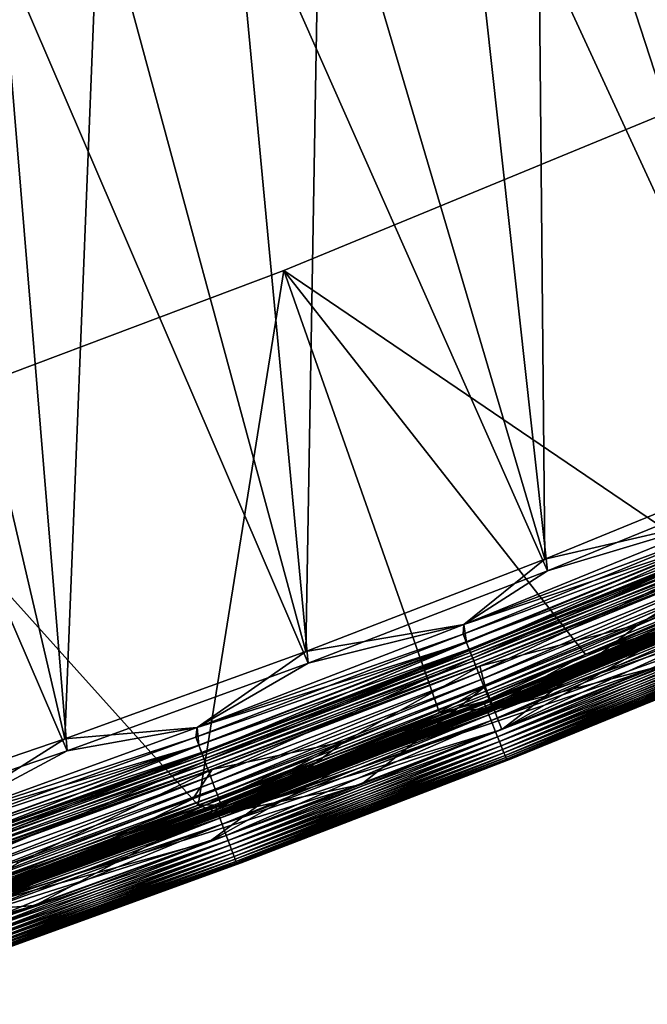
# Model space of a CAD drawing. Header units: metres. Extents: x -1 to 1402, y -1402 to 1.
# Tile 213 of 256: x 758 to 799, y -1350 to -1285. Entities that reach past the tile are written whole.
import ezdxf

# ---------------------------------------------------------------- set-up
doc = ezdxf.new("R2010")
doc.units = ezdxf.units.M

msp = doc.modelspace()

# ---------------------------------------------------------------- linework, layer by layer
at = {"layer": 'None'}
for points in [[(802.35791, -1290.592773, -83.5), (805.460938, -1322.412476, -83.5), (775.114807, -1301.823608, -83.5)], [(805.460938, -1322.412476, -80), (802.35791, -1290.592773, -80), (775.114807, -1301.823608, -80)], [(775.114807, -1301.823608, -620), (802.35791, -1290.592773, -620), (805.460938, -1322.412476, -620)], [(805.460938, -1322.412476, -616.5), (802.35791, -1290.592773, -616.5), (775.114807, -1301.823608, -616.5)], [(802.35791, -1290.592773, -83.5), (775.114807, -1301.823608, -83.5), (802.35791, -1290.592773, -80)], [(775.114807, -1301.823608, -83.5), (775.114807, -1301.823608, -80), (802.35791, -1290.592773, -80)], [(802.35791, -1290.592773, -620), (775.114807, -1301.823608, -620), (802.35791, -1290.592773, -616.5)], [(775.114807, -1301.823608, -620), (775.114807, -1301.823608, -616.5), (802.35791, -1290.592773, -616.5)], [(747.530945, -1312.189575, -83.5), (775.114807, -1301.823608, -83.5), (769.53656, -1336.622559, -83.5)], [(747.530945, -1312.189575, -80), (769.535461, -1336.622925, -80), (775.114807, -1301.823608, -80)], [(747.530945, -1312.189575, -620), (775.114807, -1301.823608, -620), (769.535461, -1336.622925, -620)], [(747.530945, -1312.189575, -616.5), (769.53656, -1336.622559, -616.5), (775.114807, -1301.823608, -616.5)], [(775.114807, -1301.823608, -83.5), (747.530945, -1312.189575, -83.5), (775.114807, -1301.823608, -80)], [(747.530945, -1312.189575, -83.5), (747.530945, -1312.189575, -80), (775.114807, -1301.823608, -80)], [(775.114807, -1301.823608, -620), (747.530945, -1312.189575, -620), (775.114807, -1301.823608, -616.5)], [(747.530945, -1312.189575, -620), (747.530945, -1312.189575, -616.5), (775.114807, -1301.823608, -616.5)], [(769.535461, -1336.622925, -80), (785.255005, -1330.609619, -80), (775.114807, -1301.823608, -80)], [(769.535461, -1336.622925, -620), (775.114807, -1301.823608, -620), (785.255005, -1330.609619, -620)], [(775.114807, -1301.823608, -83.5), (785.255005, -1330.609619, -83.5), (769.53656, -1336.622559, -83.5)], [(769.53656, -1336.622559, -616.5), (785.255005, -1330.609619, -616.5), (775.114807, -1301.823608, -616.5)], [(805.460938, -1322.412476, -83.5), (794.743958, -1326.826416, -83.5), (775.114807, -1301.823608, -83.5)], [(775.114807, -1301.823608, -83.5), (794.743958, -1326.826416, -83.5), (785.255005, -1330.609619, -83.5)], [(775.114807, -1301.823608, -80), (785.255005, -1330.609619, -80), (794.743958, -1326.826416, -80)], [(794.743958, -1326.826416, -80), (805.460938, -1322.412476, -80), (775.114807, -1301.823608, -80)], [(775.114807, -1301.823608, -620), (794.743958, -1326.826416, -620), (785.255005, -1330.609619, -620)], [(794.743958, -1326.826416, -620), (775.114807, -1301.823608, -620), (805.460938, -1322.412476, -620)], [(775.114807, -1301.823608, -616.5), (785.255005, -1330.609619, -616.5), (794.743958, -1326.826416, -616.5)], [(794.743958, -1326.826416, -616.5), (805.460938, -1322.412476, -616.5), (775.114807, -1301.823608, -616.5)], [(747.530945, -1312.189575, -83.5), (769.53656, -1336.622559, -83.5), (751.071167, -1343.28894, -83.5)], [(751.069153, -1343.289673, -80), (769.535461, -1336.622925, -80), (747.530945, -1312.189575, -80)], [(751.069153, -1343.289673, -620), (747.530945, -1312.189575, -620), (769.535461, -1336.622925, -620)], [(751.071167, -1343.28894, -616.5), (769.53656, -1336.622559, -616.5), (747.530945, -1312.189575, -616.5)], [(805.460938, -1322.412476, -80), (794.743958, -1326.826416, -80), (805.684021, -1323.264038, -80.086723)], [(794.743958, -1326.826416, -83.5), (805.460938, -1322.412476, -83.5), (805.493469, -1322.80896, -83.576118)], [(805.460938, -1322.412476, -616.5), (794.743958, -1326.826416, -616.5), (805.493469, -1322.80896, -616.423889)], [(794.743958, -1326.826416, -620), (805.460938, -1322.412476, -620), (805.684021, -1323.264038, -619.913269)], [(788.122253, -1329.883301, -83.576118), (794.743958, -1326.826416, -83.5), (805.493469, -1322.80896, -83.576118)], [(805.560242, -1322.968506, -83.66861), (788.122253, -1329.883301, -83.576118), (805.493469, -1322.80896, -83.576118)], [(805.493469, -1322.80896, -616.423889), (788.122253, -1329.883301, -616.423889), (788.185913, -1330.044189, -616.33136)], [(805.493469, -1322.80896, -616.423889), (794.743958, -1326.826416, -616.5), (788.122253, -1329.883301, -616.423889)], [(805.560242, -1322.968506, -83.66861), (788.185913, -1330.044189, -83.66861), (788.122253, -1329.883301, -83.576118)], [(805.560242, -1322.968506, -616.33136), (805.493469, -1322.80896, -616.423889), (788.185913, -1330.044189, -616.33136)], [(805.618774, -1323.108154, -83.792892), (788.185913, -1330.044189, -83.66861), (805.560242, -1322.968506, -83.66861)], [(788.185913, -1330.044189, -616.33136), (788.241699, -1330.184937, -616.207092), (805.560242, -1322.968506, -616.33136)], [(805.618774, -1323.108154, -83.792892), (788.241699, -1330.184937, -83.792892), (788.185913, -1330.044189, -83.66861)], [(788.241699, -1330.184937, -616.207092), (805.618774, -1323.108154, -616.207092), (805.560242, -1322.968506, -616.33136)], [(805.666809, -1323.222778, -83.944359), (788.241699, -1330.184937, -83.792892), (805.618774, -1323.108154, -83.792892)], [(788.241699, -1330.184937, -616.207092), (788.287476, -1330.300537, -616.055664), (805.618774, -1323.108154, -616.207092)], [(805.666809, -1323.222778, -83.944359), (788.287476, -1330.300537, -83.944359), (788.241699, -1330.184937, -83.792892)], [(788.287476, -1330.300537, -616.055664), (805.666809, -1323.222778, -616.055664), (805.618774, -1323.108154, -616.207092)], [(805.702515, -1323.308105, -84.117317), (788.287476, -1330.300537, -83.944359), (805.666809, -1323.222778, -83.944359)], [(805.666809, -1323.222778, -616.055664), (788.287476, -1330.300537, -616.055664), (788.321533, -1330.386475, -615.88269)], [(805.702515, -1323.308105, -84.117317), (788.321533, -1330.386475, -84.117317), (788.287476, -1330.300537, -83.944359)], [(805.684021, -1323.264038, -80.086723), (794.743958, -1326.826416, -80), (788.303955, -1330.342041, -80.086723)], [(805.684021, -1323.264038, -80.086723), (788.303955, -1330.342041, -80.086723), (788.461975, -1330.741211, -80.193909)], [(788.303955, -1330.342041, -619.913269), (794.743958, -1326.826416, -620), (805.684021, -1323.264038, -619.913269)], [(788.303955, -1330.342041, -619.913269), (805.684021, -1323.264038, -619.913269), (805.849854, -1323.659912, -619.806091)], [(805.702515, -1323.308105, -615.88269), (805.666809, -1323.222778, -616.055664), (788.321533, -1330.386475, -615.88269)], [(805.724487, -1323.360596, -84.305313), (788.321533, -1330.386475, -84.117317), (805.702515, -1323.308105, -84.117317)], [(788.321533, -1330.386475, -615.88269), (788.342468, -1330.439331, -615.694702), (805.702515, -1323.308105, -615.88269)], [(805.724487, -1323.360596, -84.305313), (788.342468, -1330.439331, -84.305313), (788.321533, -1330.386475, -84.117317)], [(788.342468, -1330.439331, -615.694702), (805.724487, -1323.360596, -615.694702), (805.702515, -1323.308105, -615.88269)], [(788.614319, -1330.359375, -84.5), (788.342468, -1330.439331, -84.305313), (805.724487, -1323.360596, -84.305313)], [(788.342468, -1330.439331, -615.694702), (788.614319, -1330.359375, -615.5), (805.724487, -1323.360596, -615.694702)], [(805.684021, -1323.264038, -80.086723), (788.461975, -1330.741211, -80.193909), (805.849854, -1323.659912, -80.193909)], [(805.983398, -1323.277832, -84.5), (788.614319, -1330.359375, -84.5), (805.724487, -1323.360596, -84.305313)], [(788.614319, -1330.359375, -84.5), (805.983398, -1323.277832, -84.5), (788.614319, -1330.359375, -615.5)], [(788.614319, -1330.359375, -615.5), (805.983398, -1323.277832, -84.5), (805.983398, -1323.277832, -615.5)], [(788.614319, -1330.359375, -615.5), (805.983398, -1323.277832, -615.5), (805.724487, -1323.360596, -615.694702)], [(805.849854, -1323.659912, -619.806091), (788.461975, -1330.741211, -619.806091), (788.303955, -1330.342041, -619.913269)], [(805.849854, -1323.659912, -80.193909), (788.461975, -1330.741211, -80.193909), (788.615479, -1331.128662, -80.342545)], [(806.010803, -1324.044312, -619.657471), (788.461975, -1330.741211, -619.806091), (805.849854, -1323.659912, -619.806091)], [(805.849854, -1323.659912, -80.193909), (788.615479, -1331.128662, -80.342545), (806.010803, -1324.044312, -80.342545)], [(806.010803, -1324.044312, -619.657471), (788.615479, -1331.128662, -619.657471), (788.461975, -1330.741211, -619.806091)], [(806.010803, -1324.044312, -80.342545), (788.615479, -1331.128662, -80.342545), (788.902039, -1331.852173, -80.758751)], [(806.311401, -1324.762207, -619.241272), (788.615479, -1331.128662, -619.657471), (806.010803, -1324.044312, -619.657471)], [(806.010803, -1324.044312, -80.342545), (788.902039, -1331.852173, -80.758751), (806.311401, -1324.762207, -80.758751)], [(788.615479, -1331.128662, -619.657471), (806.311401, -1324.762207, -619.241272), (788.902039, -1331.852173, -619.241272)], [(806.311401, -1324.762207, -80.758751), (788.902039, -1331.852173, -80.758751), (789.032654, -1332.181885, -81.021721)], [(806.311401, -1324.762207, -619.241272), (806.448364, -1325.089355, -618.978271), (788.902039, -1331.852173, -619.241272)], [(806.448364, -1325.089355, -618.978271), (789.032654, -1332.181885, -618.978271), (788.902039, -1331.852173, -619.241272)], [(806.311401, -1324.762207, -80.758751), (789.032654, -1332.181885, -81.021721), (806.448364, -1325.089355, -81.021721)], [(806.448364, -1325.089355, -81.021721), (789.032654, -1332.181885, -81.021721), (789.153076, -1332.485962, -81.318016)], [(806.448364, -1325.089355, -618.978271), (806.574707, -1325.390991, -618.682007), (789.032654, -1332.181885, -618.978271)], [(806.448364, -1325.089355, -81.021721), (789.153076, -1332.485962, -81.318016), (806.574707, -1325.390991, -81.318016)], [(806.574707, -1325.390991, -618.682007), (789.153076, -1332.485962, -618.682007), (789.032654, -1332.181885, -618.978271)], [(806.574707, -1325.390991, -81.318016), (789.153076, -1332.485962, -81.318016), (789.262207, -1332.761353, -81.645058)], [(806.574707, -1325.390991, -618.682007), (806.689148, -1325.664307, -618.354919), (789.153076, -1332.485962, -618.682007)], [(806.689148, -1325.664307, -618.354919), (789.262207, -1332.761353, -618.354919), (789.153076, -1332.485962, -618.682007)], [(806.574707, -1325.390991, -81.318016), (789.262207, -1332.761353, -81.645058), (806.689148, -1325.664307, -81.645058)], [(806.689148, -1325.664307, -81.645058), (789.262207, -1332.761353, -81.645058), (789.359009, -1333.005859, -81.999626)], [(806.689148, -1325.664307, -618.354919), (806.79071, -1325.90686, -618.000366), (789.262207, -1332.761353, -618.354919)], [(806.79071, -1325.90686, -618.000366), (789.359009, -1333.005859, -618.000366), (789.262207, -1332.761353, -618.354919)], [(806.689148, -1325.664307, -81.645058), (789.359009, -1333.005859, -81.999626), (806.79071, -1325.90686, -81.999626)], [(806.79071, -1325.90686, -81.999626), (789.359009, -1333.005859, -81.999626), (789.442688, -1333.217163, -82.378365)], [(806.79071, -1325.90686, -618.000366), (806.878479, -1326.116455, -617.621643), (789.359009, -1333.005859, -618.000366)], [(806.79071, -1325.90686, -81.999626), (789.442688, -1333.217163, -82.378365), (806.878479, -1326.116455, -82.378365)], [(806.878479, -1326.116455, -617.621643), (789.442688, -1333.217163, -617.621643), (789.359009, -1333.005859, -618.000366)], [(806.878479, -1326.116455, -82.378365), (789.442688, -1333.217163, -82.378365), (789.512268, -1333.392822, -82.777924)], [(789.442688, -1333.217163, -617.621643), (806.878479, -1326.116455, -617.621643), (806.951477, -1326.290771, -617.222046)], [(789.512268, -1333.392822, -617.222046), (789.442688, -1333.217163, -617.621643), (806.951477, -1326.290771, -617.222046)], [(806.878479, -1326.116455, -82.378365), (789.512268, -1333.392822, -82.777924), (806.951477, -1326.290771, -82.777924)], [(806.951477, -1326.290771, -82.777924), (789.512268, -1333.392822, -82.777924), (789.567017, -1333.531006, -83.194672)], [(789.512268, -1333.392822, -617.222046), (806.951477, -1326.290771, -617.222046), (807.008911, -1326.427856, -616.805359)], [(789.567017, -1333.531006, -616.805359), (789.512268, -1333.392822, -617.222046), (807.008911, -1326.427856, -616.805359)], [(806.951477, -1326.290771, -82.777924), (789.567017, -1333.531006, -83.194672), (807.008911, -1326.427856, -83.194672)], [(807.008911, -1326.427856, -83.194672), (789.567017, -1333.531006, -83.194672), (789.606506, -1333.630737, -83.623909)], [(807.008911, -1326.427856, -616.805359), (807.050293, -1326.526733, -616.376099), (789.567017, -1333.531006, -616.805359)], [(807.050293, -1326.526733, -616.376099), (789.606506, -1333.630737, -616.376099), (789.567017, -1333.531006, -616.805359)], [(807.008911, -1326.427856, -83.194672), (789.606506, -1333.630737, -83.623909), (807.050293, -1326.526733, -83.623909)], [(807.050293, -1326.526733, -83.623909), (789.606506, -1333.630737, -83.623909), (789.630371, -1333.69104, -84.060677)], [(807.050293, -1326.526733, -616.376099), (807.075378, -1326.586548, -615.939331), (789.606506, -1333.630737, -616.376099)], [(807.050293, -1326.526733, -83.623909), (789.630371, -1333.69104, -84.060677), (807.075378, -1326.586548, -84.060677)], [(807.336182, -1326.505859, -84.5), (807.075378, -1326.586548, -84.060677), (789.904114, -1333.613037, -84.5)], [(789.904114, -1333.613037, -615.5), (807.336182, -1326.505859, -615.5), (789.904114, -1333.613037, -84.5)], [(789.904114, -1333.613037, -84.5), (807.336182, -1326.505859, -615.5), (807.336182, -1326.505859, -84.5)], [(807.336182, -1326.505859, -615.5), (789.904114, -1333.613037, -615.5), (807.075378, -1326.586548, -615.939331)], [(794.743958, -1326.826416, -80), (785.255005, -1330.609619, -80), (788.303955, -1330.342041, -80.086723)], [(788.122253, -1329.883301, -83.576118), (785.255005, -1330.609619, -83.5), (794.743958, -1326.826416, -83.5)], [(794.743958, -1326.826416, -616.5), (785.255005, -1330.609619, -616.5), (788.122253, -1329.883301, -616.423889)], [(788.303955, -1330.342041, -619.913269), (785.255005, -1330.609619, -620), (794.743958, -1326.826416, -620)], [(807.075378, -1326.586548, -615.939331), (789.630371, -1333.69104, -615.939331), (789.606506, -1333.630737, -616.376099)], [(807.075378, -1326.586548, -84.060677), (789.630371, -1333.69104, -84.060677), (789.904114, -1333.613037, -84.5)], [(807.075378, -1326.586548, -615.939331), (789.904114, -1333.613037, -615.5), (789.630371, -1333.69104, -615.939331)], [(770.789368, -1337.081665, -619.913269), (769.535461, -1336.622925, -620), (788.303955, -1330.342041, -619.913269)], [(769.535461, -1336.622925, -620), (785.255005, -1330.609619, -620), (788.303955, -1330.342041, -619.913269)], [(770.616577, -1336.619507, -83.576118), (769.53656, -1336.622559, -83.5), (788.122253, -1329.883301, -83.576118)], [(769.53656, -1336.622559, -83.5), (785.255005, -1330.609619, -83.5), (788.122253, -1329.883301, -83.576118)], [(788.185913, -1330.044189, -83.66861), (770.616577, -1336.619507, -83.576118), (788.122253, -1329.883301, -83.576118)], [(788.122253, -1329.883301, -616.423889), (770.616577, -1336.619507, -616.423889), (770.677124, -1336.781494, -616.33136)], [(788.122253, -1329.883301, -616.423889), (785.255005, -1330.609619, -616.5), (770.616577, -1336.619507, -616.423889)], [(788.185913, -1330.044189, -83.66861), (770.677124, -1336.781494, -83.66861), (770.616577, -1336.619507, -83.576118)], [(788.185913, -1330.044189, -616.33136), (788.122253, -1329.883301, -616.423889), (770.677124, -1336.781494, -616.33136)], [(788.241699, -1330.184937, -83.792892), (770.677124, -1336.781494, -83.66861), (788.185913, -1330.044189, -83.66861)], [(770.677124, -1336.781494, -616.33136), (770.730164, -1336.92334, -616.207092), (788.185913, -1330.044189, -616.33136)], [(788.241699, -1330.184937, -83.792892), (770.730164, -1336.92334, -83.792892), (770.677124, -1336.781494, -83.66861)], [(770.730164, -1336.92334, -616.207092), (788.241699, -1330.184937, -616.207092), (788.185913, -1330.044189, -616.33136)], [(788.287476, -1330.300537, -83.944359), (770.730164, -1336.92334, -83.792892), (788.241699, -1330.184937, -83.792892)], [(770.730164, -1336.92334, -616.207092), (770.773682, -1337.039795, -616.055664), (788.241699, -1330.184937, -616.207092)], [(788.287476, -1330.300537, -83.944359), (770.773682, -1337.039795, -83.944359), (770.730164, -1336.92334, -83.792892)], [(770.773682, -1337.039795, -616.055664), (788.287476, -1330.300537, -616.055664), (788.241699, -1330.184937, -616.207092)], [(788.321533, -1330.386475, -84.117317), (770.773682, -1337.039795, -83.944359), (788.287476, -1330.300537, -83.944359)], [(788.287476, -1330.300537, -616.055664), (770.773682, -1337.039795, -616.055664), (770.806091, -1337.126465, -615.88269)], [(788.321533, -1330.386475, -84.117317), (770.806091, -1337.126465, -84.117317), (770.773682, -1337.039795, -83.944359)], [(788.303955, -1330.342041, -80.086723), (785.255005, -1330.609619, -80), (770.789368, -1337.081665, -80.086723)], [(770.939636, -1337.483765, -80.193909), (788.303955, -1330.342041, -80.086723), (770.789368, -1337.081665, -80.086723)], [(788.461975, -1330.741211, -619.806091), (770.789368, -1337.081665, -619.913269), (788.303955, -1330.342041, -619.913269)], [(788.321533, -1330.386475, -615.88269), (788.287476, -1330.300537, -616.055664), (770.806091, -1337.126465, -615.88269)], [(788.342468, -1330.439331, -84.305313), (770.806091, -1337.126465, -84.117317), (788.321533, -1330.386475, -84.117317)], [(770.806091, -1337.126465, -615.88269), (770.825989, -1337.179688, -615.694702), (788.321533, -1330.386475, -615.88269)], [(770.825989, -1337.179688, -615.694702), (788.342468, -1330.439331, -615.694702), (788.321533, -1330.386475, -615.88269)], [(788.303955, -1330.342041, -80.086723), (770.939636, -1337.483765, -80.193909), (788.461975, -1330.741211, -80.193909)], [(788.614319, -1330.359375, -84.5), (771.110901, -1337.102173, -84.5), (788.342468, -1330.439331, -84.305313)], [(771.110901, -1337.102173, -84.5), (788.614319, -1330.359375, -84.5), (771.110901, -1337.102173, -615.5)], [(771.110901, -1337.102173, -615.5), (788.614319, -1330.359375, -84.5), (788.614319, -1330.359375, -615.5)], [(771.110901, -1337.102173, -615.5), (788.614319, -1330.359375, -615.5), (788.342468, -1330.439331, -615.694702)], [(785.255005, -1330.609619, -80), (769.535461, -1336.622925, -80), (770.789368, -1337.081665, -80.086723)], [(785.255005, -1330.609619, -616.5), (769.53656, -1336.622559, -616.5), (770.616577, -1336.619507, -616.423889)], [(788.461975, -1330.741211, -619.806091), (770.939636, -1337.483765, -619.806091), (770.789368, -1337.081665, -619.913269)], [(788.342468, -1330.439331, -84.305313), (770.825989, -1337.179688, -84.305313), (770.806091, -1337.126465, -84.117317)], [(771.110901, -1337.102173, -84.5), (770.825989, -1337.179688, -84.305313), (788.342468, -1330.439331, -84.305313)], [(770.825989, -1337.179688, -615.694702), (771.110901, -1337.102173, -615.5), (788.342468, -1330.439331, -615.694702)], [(788.461975, -1330.741211, -80.193909), (770.939636, -1337.483765, -80.193909), (771.08551, -1337.874023, -80.342545)], [(788.615479, -1331.128662, -619.657471), (770.939636, -1337.483765, -619.806091), (788.461975, -1330.741211, -619.806091)], [(788.461975, -1330.741211, -80.193909), (771.08551, -1337.874023, -80.342545), (788.615479, -1331.128662, -80.342545)], [(770.939636, -1337.483765, -619.806091), (788.615479, -1331.128662, -619.657471), (771.08551, -1337.874023, -619.657471)], [(788.615479, -1331.128662, -80.342545), (771.08551, -1337.874023, -80.342545), (771.358032, -1338.603149, -80.758751)], [(771.08551, -1337.874023, -619.657471), (788.615479, -1331.128662, -619.657471), (788.902039, -1331.852173, -619.241272)], [(788.615479, -1331.128662, -80.342545), (771.358032, -1338.603149, -80.758751), (788.902039, -1331.852173, -80.758751)], [(771.08551, -1337.874023, -619.657471), (788.902039, -1331.852173, -619.241272), (771.358032, -1338.603149, -619.241272)], [(788.902039, -1331.852173, -80.758751), (771.358032, -1338.603149, -80.758751), (771.482178, -1338.935303, -81.021721)], [(788.902039, -1331.852173, -619.241272), (789.032654, -1332.181885, -618.978271), (771.358032, -1338.603149, -619.241272)], [(789.032654, -1332.181885, -618.978271), (771.482178, -1338.935303, -618.978271), (771.358032, -1338.603149, -619.241272)], [(788.902039, -1331.852173, -80.758751), (771.482178, -1338.935303, -81.021721), (789.032654, -1332.181885, -81.021721)], [(789.032654, -1332.181885, -81.021721), (771.482178, -1338.935303, -81.021721), (771.596619, -1339.241577, -81.318016)], [(789.032654, -1332.181885, -618.978271), (789.153076, -1332.485962, -618.682007), (771.482178, -1338.935303, -618.978271)], [(789.032654, -1332.181885, -81.021721), (771.596619, -1339.241577, -81.318016), (789.153076, -1332.485962, -81.318016)], [(789.153076, -1332.485962, -618.682007), (771.596619, -1339.241577, -618.682007), (771.482178, -1338.935303, -618.978271)], [(789.153076, -1332.485962, -81.318016), (771.596619, -1339.241577, -81.318016), (771.700378, -1339.519165, -81.645058)], [(789.153076, -1332.485962, -618.682007), (789.262207, -1332.761353, -618.354919), (771.596619, -1339.241577, -618.682007)], [(789.262207, -1332.761353, -618.354919), (771.700378, -1339.519165, -618.354919), (771.596619, -1339.241577, -618.682007)], [(789.153076, -1332.485962, -81.318016), (771.700378, -1339.519165, -81.645058), (789.262207, -1332.761353, -81.645058)], [(789.262207, -1332.761353, -81.645058), (771.700378, -1339.519165, -81.645058), (771.79248, -1339.765503, -81.999626)], [(789.262207, -1332.761353, -618.354919), (789.359009, -1333.005859, -618.000366), (771.700378, -1339.519165, -618.354919)], [(789.262207, -1332.761353, -81.645058), (771.79248, -1339.765503, -81.999626), (789.359009, -1333.005859, -81.999626)], [(789.359009, -1333.005859, -618.000366), (771.79248, -1339.765503, -618.000366), (771.700378, -1339.519165, -618.354919)], [(789.359009, -1333.005859, -81.999626), (771.79248, -1339.765503, -81.999626), (771.872009, -1339.978271, -82.378365)], [(789.359009, -1333.005859, -618.000366), (789.442688, -1333.217163, -617.621643), (771.79248, -1339.765503, -618.000366)], [(789.442688, -1333.217163, -617.621643), (771.872009, -1339.978271, -617.621643), (771.79248, -1339.765503, -618.000366)], [(789.359009, -1333.005859, -81.999626), (771.872009, -1339.978271, -82.378365), (789.442688, -1333.217163, -82.378365)], [(789.442688, -1333.217163, -82.378365), (771.872009, -1339.978271, -82.378365), (771.938171, -1340.155273, -82.777924)], [(771.872009, -1339.978271, -617.621643), (789.442688, -1333.217163, -617.621643), (789.512268, -1333.392822, -617.222046)], [(771.938171, -1340.155273, -617.222046), (771.872009, -1339.978271, -617.621643), (789.512268, -1333.392822, -617.222046)], [(789.442688, -1333.217163, -82.378365), (771.938171, -1340.155273, -82.777924), (789.512268, -1333.392822, -82.777924)], [(789.512268, -1333.392822, -82.777924), (771.938171, -1340.155273, -82.777924), (771.990234, -1340.294556, -83.194672)], [(771.938171, -1340.155273, -617.222046), (789.512268, -1333.392822, -617.222046), (789.567017, -1333.531006, -616.805359)], [(771.990234, -1340.294556, -616.805359), (771.938171, -1340.155273, -617.222046), (789.567017, -1333.531006, -616.805359)], [(789.512268, -1333.392822, -82.777924), (771.990234, -1340.294556, -83.194672), (789.567017, -1333.531006, -83.194672)], [(789.567017, -1333.531006, -83.194672), (771.990234, -1340.294556, -83.194672), (772.02771, -1340.394897, -83.623909)], [(789.567017, -1333.531006, -616.805359), (789.606506, -1333.630737, -616.376099), (771.990234, -1340.294556, -616.805359)], [(789.567017, -1333.531006, -83.194672), (772.02771, -1340.394897, -83.623909), (789.606506, -1333.630737, -83.623909)], [(789.904114, -1333.613037, -84.5), (789.630371, -1333.69104, -84.060677), (772.33728, -1340.380249, -84.5)], [(772.33728, -1340.380249, -615.5), (789.904114, -1333.613037, -615.5), (772.33728, -1340.380249, -84.5)], [(772.33728, -1340.380249, -84.5), (789.904114, -1333.613037, -615.5), (789.904114, -1333.613037, -84.5)], [(789.904114, -1333.613037, -615.5), (772.33728, -1340.380249, -615.5), (789.630371, -1333.69104, -615.939331)], [(789.606506, -1333.630737, -616.376099), (772.02771, -1340.394897, -616.376099), (771.990234, -1340.294556, -616.805359)], [(789.606506, -1333.630737, -83.623909), (772.02771, -1340.394897, -83.623909), (772.050476, -1340.455688, -84.060677)], [(789.606506, -1333.630737, -616.376099), (789.630371, -1333.69104, -615.939331), (772.02771, -1340.394897, -616.376099)], [(789.630371, -1333.69104, -615.939331), (772.050476, -1340.455688, -615.939331), (772.02771, -1340.394897, -616.376099)], [(789.606506, -1333.630737, -83.623909), (772.050476, -1340.455688, -84.060677), (789.630371, -1333.69104, -84.060677)], [(789.630371, -1333.69104, -84.060677), (772.050476, -1340.455688, -84.060677), (772.33728, -1340.380249, -84.5)], [(789.630371, -1333.69104, -615.939331), (772.33728, -1340.380249, -615.5), (772.050476, -1340.455688, -615.939331)], [(769.535461, -1336.622925, -80), (751.069153, -1343.289673, -80), (753.146851, -1343.480469, -80.086723)], [(751.069153, -1343.289673, -620), (769.535461, -1336.622925, -620), (770.789368, -1337.081665, -619.913269)], [(752.983154, -1343.015015, -83.576118), (751.071167, -1343.28894, -83.5), (770.616577, -1336.619507, -83.576118)], [(751.071167, -1343.28894, -83.5), (769.53656, -1336.622559, -83.5), (770.616577, -1336.619507, -83.576118)], [(769.53656, -1336.622559, -616.5), (751.071167, -1343.28894, -616.5), (752.983154, -1343.015015, -616.423889)], [(770.677124, -1336.781494, -83.66861), (752.983154, -1343.015015, -83.576118), (770.616577, -1336.619507, -83.576118)], [(770.616577, -1336.619507, -616.423889), (752.983154, -1343.015015, -616.423889), (753.040527, -1343.178101, -616.33136)], [(770.616577, -1336.619507, -616.423889), (769.53656, -1336.622559, -616.5), (752.983154, -1343.015015, -616.423889)], [(770.677124, -1336.781494, -83.66861), (753.040527, -1343.178101, -83.66861), (752.983154, -1343.015015, -83.576118)], [(770.677124, -1336.781494, -616.33136), (770.616577, -1336.619507, -616.423889), (753.040527, -1343.178101, -616.33136)], [(770.730164, -1336.92334, -83.792892), (753.040527, -1343.178101, -83.66861), (770.677124, -1336.781494, -83.66861)], [(753.040527, -1343.178101, -616.33136), (753.09082, -1343.321045, -616.207092), (770.677124, -1336.781494, -616.33136)], [(753.09082, -1343.321045, -616.207092), (770.730164, -1336.92334, -616.207092), (770.677124, -1336.781494, -616.33136)], [(770.789368, -1337.081665, -80.086723), (769.535461, -1336.622925, -80), (753.146851, -1343.480469, -80.086723)], [(753.146851, -1343.480469, -619.913269), (751.069153, -1343.289673, -620), (770.789368, -1337.081665, -619.913269)], [(770.730164, -1336.92334, -83.792892), (753.09082, -1343.321045, -83.792892), (753.040527, -1343.178101, -83.66861)], [(770.773682, -1337.039795, -83.944359), (753.09082, -1343.321045, -83.792892), (770.730164, -1336.92334, -83.792892)], [(753.09082, -1343.321045, -616.207092), (753.132019, -1343.438232, -616.055664), (770.730164, -1336.92334, -616.207092)], [(770.773682, -1337.039795, -83.944359), (753.132019, -1343.438232, -83.944359), (753.09082, -1343.321045, -83.792892)], [(753.132019, -1343.438232, -616.055664), (770.773682, -1337.039795, -616.055664), (770.730164, -1336.92334, -616.207092)], [(770.806091, -1337.126465, -84.117317), (753.132019, -1343.438232, -83.944359), (770.773682, -1337.039795, -83.944359)], [(770.773682, -1337.039795, -616.055664), (753.132019, -1343.438232, -616.055664), (753.16272, -1343.525513, -615.88269)], [(770.806091, -1337.126465, -84.117317), (753.16272, -1343.525513, -84.117317), (753.132019, -1343.438232, -83.944359)], [(770.789368, -1337.081665, -80.086723), (753.146851, -1343.480469, -80.086723), (753.289307, -1343.885376, -80.193909)], [(770.939636, -1337.483765, -619.806091), (753.146851, -1343.480469, -619.913269), (770.789368, -1337.081665, -619.913269)], [(770.806091, -1337.126465, -615.88269), (770.773682, -1337.039795, -616.055664), (753.16272, -1343.525513, -615.88269)], [(770.825989, -1337.179688, -84.305313), (753.16272, -1343.525513, -84.117317), (770.806091, -1337.126465, -84.117317)], [(753.16272, -1343.525513, -615.88269), (753.18158, -1343.579102, -615.694702), (770.806091, -1337.126465, -615.88269)], [(770.825989, -1337.179688, -84.305313), (753.18158, -1343.579102, -84.305313), (753.16272, -1343.525513, -84.117317)], [(753.18158, -1343.579102, -615.694702), (770.825989, -1337.179688, -615.694702), (770.806091, -1337.126465, -615.88269)], [(753.479797, -1343.503662, -84.5), (753.18158, -1343.579102, -84.305313), (770.825989, -1337.179688, -84.305313)], [(753.18158, -1343.579102, -615.694702), (753.479797, -1343.503662, -615.5), (770.825989, -1337.179688, -615.694702)], [(753.289307, -1343.885376, -80.193909), (770.939636, -1337.483765, -80.193909), (770.789368, -1337.081665, -80.086723)], [(771.110901, -1337.102173, -84.5), (753.479797, -1343.503662, -84.5), (770.825989, -1337.179688, -84.305313)], [(753.479797, -1343.503662, -84.5), (771.110901, -1337.102173, -84.5), (753.479797, -1343.503662, -615.5)], [(753.479797, -1343.503662, -615.5), (771.110901, -1337.102173, -84.5), (771.110901, -1337.102173, -615.5)], [(753.479797, -1343.503662, -615.5), (771.110901, -1337.102173, -615.5), (770.825989, -1337.179688, -615.694702)], [(753.146851, -1343.480469, -619.913269), (770.939636, -1337.483765, -619.806091), (753.289307, -1343.885376, -619.806091)], [(753.427612, -1344.278442, -80.342545), (770.939636, -1337.483765, -80.193909), (753.289307, -1343.885376, -80.193909)], [(753.289307, -1343.885376, -619.806091), (770.939636, -1337.483765, -619.806091), (771.08551, -1337.874023, -619.657471)], [(753.289307, -1343.885376, -619.806091), (771.08551, -1337.874023, -619.657471), (753.427612, -1344.278442, -619.657471)], [(770.939636, -1337.483765, -80.193909), (753.427612, -1344.278442, -80.342545), (771.08551, -1337.874023, -80.342545)], [(771.08551, -1337.874023, -80.342545), (753.427612, -1344.278442, -80.342545), (753.685852, -1345.012695, -80.758751)], [(753.427612, -1344.278442, -619.657471), (771.08551, -1337.874023, -619.657471), (771.358032, -1338.603149, -619.241272)], [(771.08551, -1337.874023, -80.342545), (753.685852, -1345.012695, -80.758751), (771.358032, -1338.603149, -80.758751)], [(771.358032, -1338.603149, -619.241272), (753.685852, -1345.012695, -619.241272), (753.427612, -1344.278442, -619.657471)], [(771.358032, -1338.603149, -80.758751), (753.685852, -1345.012695, -80.758751), (753.803528, -1345.347168, -81.021721)], [(771.358032, -1338.603149, -619.241272), (771.482178, -1338.935303, -618.978271), (753.685852, -1345.012695, -619.241272)], [(771.358032, -1338.603149, -80.758751), (753.803528, -1345.347168, -81.021721), (771.482178, -1338.935303, -81.021721)], [(771.482178, -1338.935303, -618.978271), (753.803528, -1345.347168, -618.978271), (753.685852, -1345.012695, -619.241272)], [(771.482178, -1338.935303, -81.021721), (753.803528, -1345.347168, -81.021721), (753.912048, -1345.65564, -81.318016)], [(771.482178, -1338.935303, -618.978271), (771.596619, -1339.241577, -618.682007), (753.803528, -1345.347168, -618.978271)], [(771.596619, -1339.241577, -618.682007), (753.912048, -1345.65564, -618.682007), (753.803528, -1345.347168, -618.978271)], [(771.482178, -1338.935303, -81.021721), (753.912048, -1345.65564, -81.318016), (771.596619, -1339.241577, -81.318016)], [(771.596619, -1339.241577, -81.318016), (753.912048, -1345.65564, -81.318016), (754.010376, -1345.935181, -81.645058)], [(771.596619, -1339.241577, -618.682007), (771.700378, -1339.519165, -618.354919), (753.912048, -1345.65564, -618.682007)], [(771.596619, -1339.241577, -81.318016), (754.010376, -1345.935181, -81.645058), (771.700378, -1339.519165, -81.645058)], [(771.700378, -1339.519165, -618.354919), (754.010376, -1345.935181, -618.354919), (753.912048, -1345.65564, -618.682007)], [(771.700378, -1339.519165, -81.645058), (754.010376, -1345.935181, -81.645058), (754.097656, -1346.183228, -81.999626)], [(771.700378, -1339.519165, -618.354919), (771.79248, -1339.765503, -618.000366), (754.010376, -1345.935181, -618.354919)], [(771.79248, -1339.765503, -618.000366), (754.097656, -1346.183228, -618.000366), (754.010376, -1345.935181, -618.354919)], [(771.700378, -1339.519165, -81.645058), (754.097656, -1346.183228, -81.999626), (771.79248, -1339.765503, -81.999626)], [(771.79248, -1339.765503, -81.999626), (754.097656, -1346.183228, -81.999626), (754.173035, -1346.397583, -82.378365)], [(771.79248, -1339.765503, -618.000366), (771.872009, -1339.978271, -617.621643), (754.097656, -1346.183228, -618.000366)], [(771.872009, -1339.978271, -617.621643), (754.173035, -1346.397583, -617.621643), (754.097656, -1346.183228, -618.000366)], [(771.79248, -1339.765503, -81.999626), (754.173035, -1346.397583, -82.378365), (771.872009, -1339.978271, -82.378365)], [(771.872009, -1339.978271, -82.378365), (754.173035, -1346.397583, -82.378365), (754.235718, -1346.575806, -82.777924)], [(754.173035, -1346.397583, -617.621643), (771.872009, -1339.978271, -617.621643), (771.938171, -1340.155273, -617.222046)], [(771.872009, -1339.978271, -82.378365), (754.235718, -1346.575806, -82.777924), (771.938171, -1340.155273, -82.777924)], [(754.235718, -1346.575806, -617.222046), (754.173035, -1346.397583, -617.621643), (771.938171, -1340.155273, -617.222046)], [(771.938171, -1340.155273, -82.777924), (754.235718, -1346.575806, -82.777924), (754.285034, -1346.716064, -83.194672)], [(754.235718, -1346.575806, -617.222046), (771.938171, -1340.155273, -617.222046), (771.990234, -1340.294556, -616.805359)], [(754.285034, -1346.716064, -616.805359), (754.235718, -1346.575806, -617.222046), (771.990234, -1340.294556, -616.805359)], [(771.938171, -1340.155273, -82.777924), (754.285034, -1346.716064, -83.194672), (771.990234, -1340.294556, -83.194672)], [(771.990234, -1340.294556, -83.194672), (754.285034, -1346.716064, -83.194672), (754.320618, -1346.817139, -83.623909)], [(771.990234, -1340.294556, -616.805359), (772.02771, -1340.394897, -616.376099), (754.285034, -1346.716064, -616.805359)], [(772.02771, -1340.394897, -616.376099), (754.320618, -1346.817139, -616.376099), (754.285034, -1346.716064, -616.805359)], [(771.990234, -1340.294556, -83.194672), (754.320618, -1346.817139, -83.623909), (772.02771, -1340.394897, -83.623909)], [(772.02771, -1340.394897, -83.623909), (754.320618, -1346.817139, -83.623909), (754.342163, -1346.878418, -84.060677)], [(772.02771, -1340.394897, -616.376099), (772.050476, -1340.455688, -615.939331), (754.320618, -1346.817139, -616.376099)], [(772.050476, -1340.455688, -615.939331), (754.342163, -1346.878418, -615.939331), (754.320618, -1346.817139, -616.376099)], [(772.02771, -1340.394897, -83.623909), (754.342163, -1346.878418, -84.060677), (772.050476, -1340.455688, -84.060677)], [(772.050476, -1340.455688, -84.060677), (754.342163, -1346.878418, -84.060677), (754.642273, -1346.804932, -84.5)], [(772.050476, -1340.455688, -615.939331), (754.642273, -1346.804932, -615.5), (754.342163, -1346.878418, -615.939331)], [(772.33728, -1340.380249, -84.5), (772.050476, -1340.455688, -84.060677), (754.642273, -1346.804932, -84.5)], [(754.642273, -1346.804932, -615.5), (772.33728, -1340.380249, -615.5), (754.642273, -1346.804932, -84.5)], [(754.642273, -1346.804932, -84.5), (772.33728, -1340.380249, -615.5), (772.33728, -1340.380249, -84.5)], [(772.33728, -1340.380249, -615.5), (754.642273, -1346.804932, -615.5), (772.050476, -1340.455688, -615.939331)]]:
    msp.add_3dface(points, dxfattribs=at)
at = {"layer": 'None0'}
for points in [[(805.771667, -1259.081299, -29.604885), (791.58374, -1265.281128, -29.610012), (807.549744, -1314.292847)], [(786.505432, -1269.041016, -32.197243), (801.54425, -1262.593018, -32.191765), (807.740845, -1315.052124, -3)], [(791.58374, -1265.281128, -29.610012), (777.498535, -1271.125, -29.615236), (792.104797, -1320.608032)], [(791.58374, -1265.281128, -29.610012), (792.104797, -1320.608032), (807.549744, -1314.292847)], [(771.762085, -1275.021851, -32.202759), (786.505432, -1269.041016, -32.197243), (792.277405, -1321.372314, -3)], [(792.277405, -1321.372314, -3), (786.505432, -1269.041016, -32.197243), (807.740845, -1315.052124, -3)], [(777.498535, -1271.125, -29.615236), (763.052185, -1276.801147, -29.620726), (776.539124, -1326.619751)], [(777.498535, -1271.125, -29.615236), (776.539124, -1326.619751), (792.104797, -1320.608032)], [(756.669495, -1280.799927, -32.208546), (771.762085, -1275.021851, -32.202759), (776.693176, -1327.38855, -3)], [(776.693176, -1327.38855, -3), (771.762085, -1275.021851, -32.202759), (792.277405, -1321.372314, -3)], [(763.052185, -1276.801147, -29.620726), (749.098206, -1281.982178, -29.62615), (760.857239, -1332.321289)], [(763.052185, -1276.801147, -29.620726), (760.857239, -1332.321289), (776.539124, -1326.619751)], [(740.908508, -1286.466675, -32.214733), (756.669495, -1280.799927, -32.208546), (760.992615, -1333.094238, -3)], [(760.992615, -1333.094238, -3), (756.669495, -1280.799927, -32.208546), (776.693176, -1327.38855, -3)], [(749.098206, -1281.982178, -29.62615), (745.063843, -1337.706055), (760.857239, -1332.321289)], [(745.180298, -1338.482666, -3), (740.908508, -1286.466675, -32.214733), (760.992615, -1333.094238, -3)], [(804.080505, -1317.826294), (807.549744, -1314.292847), (792.104797, -1320.608032)], [(804.081848, -1317.825806, -3), (792.277405, -1321.372314, -3), (807.740845, -1315.052124, -3)], [(804.277039, -1318.985718, -0.112516), (804.080505, -1317.826294), (786.834106, -1324.865479)], [(786.834106, -1324.865479), (804.080505, -1317.826294), (792.104797, -1320.608032)], [(804.081848, -1317.825806, -3), (786.835449, -1324.864868, -3), (792.277405, -1321.372314, -3)], [(786.835449, -1324.864868, -3), (804.081848, -1317.825806, -3), (804.053711, -1318.453003, -3.055977)], [(786.783875, -1325.493652, -3.055977), (804.053711, -1318.453003, -3.055977), (804.267395, -1318.962646, -3.221156)], [(786.835449, -1324.864868, -3), (804.053711, -1318.453003, -3.055977), (786.783875, -1325.493652, -3.055977)], [(786.98761, -1326.007446, -3.221156), (786.783875, -1325.493652, -3.055977), (804.267395, -1318.962646, -3.221156)], [(786.996826, -1326.030762, -0.112516), (804.277039, -1318.985718, -0.112516), (786.834106, -1324.865479)], [(786.98761, -1326.007446, -3.221156), (804.267395, -1318.962646, -3.221156), (804.464355, -1319.432617, -3.490045)], [(787.175415, -1326.481079, -3.490045), (786.98761, -1326.007446, -3.221156), (804.464355, -1319.432617, -3.490045)], [(787.204529, -1326.554565, -0.251606), (804.277039, -1318.985718, -0.112516), (786.996826, -1326.030762, -0.112516)], [(787.175415, -1326.481079, -3.490045), (804.464355, -1319.432617, -3.490045), (804.55426, -1319.647095, -3.660043)], [(787.204529, -1326.554565, -0.251606), (804.494873, -1319.505371, -0.251606), (804.277039, -1318.985718, -0.112516)], [(787.406372, -1327.063477, -0.444534), (804.494873, -1319.505371, -0.251606), (787.204529, -1326.554565, -0.251606)], [(787.406372, -1327.063477, -0.444534), (804.706543, -1320.010254, -0.444534), (804.494873, -1319.505371, -0.251606)], [(787.261169, -1326.697388, -3.660043), (787.175415, -1326.481079, -3.490045), (804.55426, -1319.647095, -3.660043)], [(804.55426, -1319.647095, -3.660043), (804.63739, -1319.845459, -3.851689), (787.261169, -1326.697388, -3.660043)], [(804.63739, -1319.845459, -3.851689), (787.340454, -1326.897217, -3.851689), (787.261169, -1326.697388, -3.660043)], [(804.63739, -1319.845459, -3.851689), (804.780212, -1320.186157, -4.292985), (787.340454, -1326.897217, -3.851689)], [(787.783813, -1328.015381, -0.985015), (804.706543, -1320.010254, -0.444534), (787.406372, -1327.063477, -0.444534)], [(787.783813, -1328.015381, -0.985015), (805.102417, -1320.954834, -0.985015), (804.706543, -1320.010254, -0.444534)], [(798.210266, -1324.875366, -80.052361), (809.667175, -1320.096069, -80.052361), (789.315491, -1331.694946, -80)], [(789.315491, -1331.694946, -80), (809.667175, -1320.096069, -80.052361), (799.347412, -1327.651001, -80)], [(809.667175, -1320.096069, -80.052361), (798.210266, -1324.875366, -80.052361), (805.176208, -1320.517334, -5.918313)], [(786.834106, -1324.865479), (792.104797, -1320.608032), (776.539124, -1326.619751)], [(804.780212, -1320.186157, -4.292985), (787.476624, -1327.240601, -4.292985), (787.340454, -1326.897217, -3.851689)], [(804.780212, -1320.186157, -4.292985), (804.887573, -1320.442261, -4.797701), (787.476624, -1327.240601, -4.292985)], [(804.887573, -1320.442261, -4.797701), (787.578979, -1327.498779, -4.797701), (787.476624, -1327.240601, -4.292985)], [(804.887573, -1320.442261, -4.797701), (804.9552, -1320.603516, -5.347445), (787.578979, -1327.498779, -4.797701)], [(804.9552, -1320.603516, -5.347445), (787.643433, -1327.661255, -5.347445), (787.578979, -1327.498779, -4.797701)], [(804.9552, -1320.603516, -5.347445), (805.176208, -1320.517334, -5.918313), (787.643433, -1327.661255, -5.347445)], [(805.176208, -1320.517334, -5.918313), (787.877686, -1327.582397, -5.918313), (787.643433, -1327.661255, -5.347445)], [(805.176208, -1320.517334, -5.918313), (798.210266, -1324.875366, -80.052361), (787.877686, -1327.582397, -5.918313)], [(786.835449, -1324.864868, -3), (776.693176, -1327.38855, -3), (792.277405, -1321.372314, -3)], [(787.956238, -1328.450073, -1.326719), (805.102417, -1320.954834, -0.985015), (787.783813, -1328.015381, -0.985015)], [(787.956238, -1328.450073, -1.326719), (805.283203, -1321.385986, -1.326719), (805.102417, -1320.954834, -0.985015)], [(788.11554, -1328.851929, -1.711938), (805.283203, -1321.385986, -1.326719), (787.956238, -1328.450073, -1.326719)], [(788.11554, -1328.851929, -1.711938), (805.450317, -1321.784668, -1.711938), (805.283203, -1321.385986, -1.326719)], [(788.260315, -1329.216919, -2.137379), (805.450317, -1321.784668, -1.711938), (788.11554, -1328.851929, -1.711938)], [(788.260315, -1329.216919, -2.137379), (805.602112, -1322.146851, -2.137379), (805.450317, -1321.784668, -1.711938)], [(788.389221, -1329.542114, -2.598965), (805.602112, -1322.146851, -2.137379), (788.260315, -1329.216919, -2.137379)], [(788.389221, -1329.542114, -2.598965), (805.737366, -1322.469482, -2.598965), (805.602112, -1322.146851, -2.137379)], [(788.501221, -1329.824463, -3.09242), (805.737366, -1322.469482, -2.598965), (788.389221, -1329.542114, -2.598965)], [(805.737366, -1322.469482, -2.598965), (788.501221, -1329.824463, -3.09242), (805.854797, -1322.749634, -3.09242)], [(805.854797, -1322.749634, -3.09242), (788.501221, -1329.824463, -3.09242), (788.595032, -1330.061035, -3.61347)], [(805.854797, -1322.749634, -3.09242), (788.595032, -1330.061035, -3.61347), (805.953186, -1322.984253, -3.61347)], [(805.953186, -1322.984253, -3.61347), (788.595032, -1330.061035, -3.61347), (788.669617, -1330.249268, -4.157492)], [(805.953186, -1322.984253, -3.61347), (788.669617, -1330.249268, -4.157492), (806.031433, -1323.171021, -4.157492)], [(806.031433, -1323.171021, -4.157492), (788.669617, -1330.249268, -4.157492), (788.724548, -1330.387695, -4.718482)], [(788.724548, -1330.387695, -4.718482), (806.08905, -1323.30835, -4.718482), (806.031433, -1323.171021, -4.157492)], [(788.759277, -1330.47522, -5.290087), (806.08905, -1323.30835, -4.718482), (788.724548, -1330.387695, -4.718482)], [(788.759277, -1330.47522, -5.290087), (806.125427, -1323.395264, -5.290087), (806.08905, -1323.30835, -4.718482)], [(806.336426, -1323.283203, -5.865956), (788.984009, -1330.370239, -5.865956), (810.839905, -1322.856812, -80)], [(810.839905, -1322.856812, -80), (788.984009, -1330.370239, -5.865956), (799.347412, -1327.651001, -80)], [(788.984009, -1330.370239, -5.865956), (806.336426, -1323.283203, -5.865956), (806.125427, -1323.395264, -5.290087)], [(788.984009, -1330.370239, -5.865956), (806.125427, -1323.395264, -5.290087), (788.759277, -1330.47522, -5.290087)], [(786.996826, -1326.030762, -0.112516), (786.834106, -1324.865479), (769.454285, -1331.568481)], [(769.454285, -1331.568481), (786.834106, -1324.865479), (776.539124, -1326.619751)], [(786.835449, -1324.864868, -3), (769.455688, -1331.567993, -3), (776.693176, -1327.38855, -3)], [(769.455688, -1331.567993, -3), (786.835449, -1324.864868, -3), (786.783875, -1325.493652, -3.055977)], [(798.210266, -1324.875366, -80.052361), (788.209351, -1328.90686, -80.052361), (787.877686, -1327.582397, -5.918313)], [(788.209351, -1328.90686, -80.052361), (798.210266, -1324.875366, -80.052361), (789.315491, -1331.694946, -80)], [(769.380432, -1332.198486, -3.055977), (786.783875, -1325.493652, -3.055977), (786.98761, -1326.007446, -3.221156)], [(769.455688, -1331.567993, -3), (786.783875, -1325.493652, -3.055977), (769.380432, -1332.198486, -3.055977)], [(769.574158, -1332.716064, -3.221156), (769.380432, -1332.198486, -3.055977), (786.98761, -1326.007446, -3.221156)], [(769.582886, -1332.739502, -0.112516), (786.996826, -1326.030762, -0.112516), (769.454285, -1331.568481)], [(769.574158, -1332.716064, -3.221156), (786.98761, -1326.007446, -3.221156), (787.175415, -1326.481079, -3.490045)], [(769.752747, -1333.193237, -3.490045), (769.574158, -1332.716064, -3.221156), (787.175415, -1326.481079, -3.490045)], [(769.780396, -1333.267212, -0.251606), (786.996826, -1326.030762, -0.112516), (769.582886, -1332.739502, -0.112516)], [(769.752747, -1333.193237, -3.490045), (787.175415, -1326.481079, -3.490045), (787.261169, -1326.697388, -3.660043)], [(769.780396, -1333.267212, -0.251606), (787.204529, -1326.554565, -0.251606), (786.996826, -1326.030762, -0.112516)], [(769.97229, -1333.779907, -0.444534), (787.204529, -1326.554565, -0.251606), (769.780396, -1333.267212, -0.251606)], [(769.97229, -1333.779907, -0.444534), (787.406372, -1327.063477, -0.444534), (787.204529, -1326.554565, -0.251606)], [(769.454285, -1331.568481), (776.539124, -1326.619751), (760.857239, -1332.321289)], [(769.83429, -1333.411133, -3.660043), (769.752747, -1333.193237, -3.490045), (787.261169, -1326.697388, -3.660043)], [(787.261169, -1326.697388, -3.660043), (787.340454, -1326.897217, -3.851689), (769.83429, -1333.411133, -3.660043)], [(787.340454, -1326.897217, -3.851689), (769.909607, -1333.612549, -3.851689), (769.83429, -1333.411133, -3.660043)], [(787.340454, -1326.897217, -3.851689), (787.476624, -1327.240601, -4.292985), (769.909607, -1333.612549, -3.851689)], [(770.331238, -1334.739136, -0.985015), (787.406372, -1327.063477, -0.444534), (769.97229, -1333.779907, -0.444534)], [(770.331238, -1334.739136, -0.985015), (787.783813, -1328.015381, -0.985015), (787.406372, -1327.063477, -0.444534)], [(769.455688, -1331.567993, -3), (760.992615, -1333.094238, -3), (776.693176, -1327.38855, -3)], [(787.476624, -1327.240601, -4.292985), (770.039124, -1333.958496, -4.292985), (769.909607, -1333.612549, -3.851689)], [(787.476624, -1327.240601, -4.292985), (787.578979, -1327.498779, -4.797701), (770.039124, -1333.958496, -4.292985)], [(787.578979, -1327.498779, -4.797701), (770.136475, -1334.218628, -4.797701), (770.039124, -1333.958496, -4.292985)], [(787.578979, -1327.498779, -4.797701), (787.643433, -1327.661255, -5.347445), (770.136475, -1334.218628, -4.797701)], [(787.643433, -1327.661255, -5.347445), (770.197693, -1334.382324, -5.347445), (770.136475, -1334.218628, -4.797701)], [(787.643433, -1327.661255, -5.347445), (787.877686, -1327.582397, -5.918313), (770.197693, -1334.382324, -5.347445)], [(787.877686, -1327.582397, -5.918313), (770.447388, -1334.312012, -5.918313), (770.197693, -1334.382324, -5.347445)], [(787.877686, -1327.582397, -5.918313), (779.063049, -1332.480591, -80.052361), (770.447388, -1334.312012, -5.918313)], [(788.984009, -1330.370239, -5.865956), (771.49939, -1337.12085, -5.865956), (799.347412, -1327.651001, -80)], [(799.347412, -1327.651001, -80), (771.49939, -1337.12085, -5.865956), (789.315491, -1331.694946, -80)], [(787.877686, -1327.582397, -5.918313), (788.209351, -1328.90686, -80.052361), (779.063049, -1332.480591, -80.052361)], [(770.495117, -1335.177002, -1.326719), (787.783813, -1328.015381, -0.985015), (770.331238, -1334.739136, -0.985015)], [(770.495117, -1335.177002, -1.326719), (787.956238, -1328.450073, -1.326719), (787.783813, -1328.015381, -0.985015)], [(770.646606, -1335.581787, -1.711938), (787.956238, -1328.450073, -1.326719), (770.495117, -1335.177002, -1.326719)], [(770.646606, -1335.581787, -1.711938), (788.11554, -1328.851929, -1.711938), (787.956238, -1328.450073, -1.326719)], [(780.140747, -1335.279785, -80), (770.238953, -1339.028687, -80), (788.209351, -1328.90686, -80.052361)], [(788.209351, -1328.90686, -80.052361), (770.238953, -1339.028687, -80), (779.063049, -1332.480591, -80.052361)], [(770.784241, -1335.949585, -2.137379), (788.11554, -1328.851929, -1.711938), (770.646606, -1335.581787, -1.711938)], [(770.784241, -1335.949585, -2.137379), (788.260315, -1329.216919, -2.137379), (788.11554, -1328.851929, -1.711938)], [(789.315491, -1331.694946, -80), (780.140747, -1335.279785, -80), (788.209351, -1328.90686, -80.052361)], [(770.90686, -1336.277222, -2.598965), (788.260315, -1329.216919, -2.137379), (770.784241, -1335.949585, -2.137379)], [(770.90686, -1336.277222, -2.598965), (788.389221, -1329.542114, -2.598965), (788.260315, -1329.216919, -2.137379)], [(771.013306, -1336.561768, -3.09242), (788.389221, -1329.542114, -2.598965), (770.90686, -1336.277222, -2.598965)], [(771.013306, -1336.561768, -3.09242), (788.501221, -1329.824463, -3.09242), (788.389221, -1329.542114, -2.598965)], [(771.102539, -1336.800049, -3.61347), (788.501221, -1329.824463, -3.09242), (771.013306, -1336.561768, -3.09242)], [(788.501221, -1329.824463, -3.09242), (771.102539, -1336.800049, -3.61347), (788.595032, -1330.061035, -3.61347)], [(788.595032, -1330.061035, -3.61347), (771.102539, -1336.800049, -3.61347), (771.173462, -1336.989746, -4.157492)], [(788.595032, -1330.061035, -3.61347), (771.173462, -1336.989746, -4.157492), (788.669617, -1330.249268, -4.157492)], [(788.669617, -1330.249268, -4.157492), (771.173462, -1336.989746, -4.157492), (771.225647, -1337.12915, -4.718482)], [(788.669617, -1330.249268, -4.157492), (771.225647, -1337.12915, -4.718482), (788.724548, -1330.387695, -4.718482)], [(788.724548, -1330.387695, -4.718482), (771.225647, -1337.12915, -4.718482), (771.258667, -1337.217407, -5.290087)], [(771.258667, -1337.217407, -5.290087), (788.759277, -1330.47522, -5.290087), (788.724548, -1330.387695, -4.718482)], [(771.49939, -1337.12085, -5.865956), (788.984009, -1330.370239, -5.865956), (788.759277, -1330.47522, -5.290087)], [(771.49939, -1337.12085, -5.865956), (788.759277, -1330.47522, -5.290087), (771.258667, -1337.217407, -5.290087)], [(769.582886, -1332.739502, -0.112516), (769.454285, -1331.568481), (751.947693, -1337.932983)], [(751.947693, -1337.932983), (769.454285, -1331.568481), (760.857239, -1332.321289)], [(769.455688, -1331.567993, -3), (751.949097, -1337.932495, -3), (760.992615, -1333.094238, -3)], [(751.949097, -1337.932495, -3), (769.455688, -1331.567993, -3), (769.380432, -1332.198486, -3.055977)], [(771.49939, -1337.12085, -5.865956), (780.140747, -1335.279785, -80), (789.315491, -1331.694946, -80)], [(751.947693, -1337.932983), (760.857239, -1332.321289), (745.063843, -1337.706055)], [(751.849915, -1338.564819, -3.055977), (769.380432, -1332.198486, -3.055977), (769.574158, -1332.716064, -3.221156)], [(751.949097, -1337.932495, -3), (769.380432, -1332.198486, -3.055977), (751.849915, -1338.564819, -3.055977)], [(745.209106, -1347.959106, -80), (769.191956, -1336.217773, -80.052361), (779.063049, -1332.480591, -80.052361)], [(779.063049, -1332.480591, -80.052361), (758.886353, -1343.175293, -80), (745.209106, -1347.959106, -80)], [(752.033508, -1339.086182, -3.221156), (751.849915, -1338.564819, -3.055977), (769.574158, -1332.716064, -3.221156)], [(752.041809, -1339.109741, -0.112516), (769.582886, -1332.739502, -0.112516), (751.947693, -1337.932983)], [(752.033508, -1339.086182, -3.221156), (769.574158, -1332.716064, -3.221156), (769.752747, -1333.193237, -3.490045)], [(752.229004, -1339.641235, -0.251606), (769.582886, -1332.739502, -0.112516), (752.041809, -1339.109741, -0.112516)], [(752.229004, -1339.641235, -0.251606), (769.780396, -1333.267212, -0.251606), (769.582886, -1332.739502, -0.112516)], [(770.238953, -1339.028687, -80), (758.886353, -1343.175293, -80), (779.063049, -1332.480591, -80.052361)], [(779.063049, -1332.480591, -80.052361), (769.191956, -1336.217773, -80.052361), (770.447388, -1334.312012, -5.918313)], [(751.949097, -1337.932495, -3), (745.180298, -1338.482666, -3), (760.992615, -1333.094238, -3)], [(752.202759, -1339.566772, -3.490045), (752.033508, -1339.086182, -3.221156), (769.752747, -1333.193237, -3.490045)], [(752.202759, -1339.566772, -3.490045), (769.752747, -1333.193237, -3.490045), (769.83429, -1333.411133, -3.660043)], [(752.28009, -1339.786133, -3.660043), (752.202759, -1339.566772, -3.490045), (769.83429, -1333.411133, -3.660043)], [(752.410889, -1340.157593, -0.444534), (769.780396, -1333.267212, -0.251606), (752.229004, -1339.641235, -0.251606)], [(769.83429, -1333.411133, -3.660043), (769.909607, -1333.612549, -3.851689), (752.28009, -1339.786133, -3.660043)], [(769.909607, -1333.612549, -3.851689), (752.351501, -1339.989014, -3.851689), (752.28009, -1339.786133, -3.660043)], [(769.909607, -1333.612549, -3.851689), (770.039124, -1333.958496, -4.292985), (752.351501, -1339.989014, -3.851689)], [(752.410889, -1340.157593, -0.444534), (769.97229, -1333.779907, -0.444534), (769.780396, -1333.267212, -0.251606)], [(770.039124, -1333.958496, -4.292985), (752.474243, -1340.337402, -4.292985), (752.351501, -1339.989014, -3.851689)], [(752.75116, -1341.123535, -0.985015), (769.97229, -1333.779907, -0.444534), (752.410889, -1340.157593, -0.444534)], [(770.039124, -1333.958496, -4.292985), (770.136475, -1334.218628, -4.797701), (752.474243, -1340.337402, -4.292985)], [(770.136475, -1334.218628, -4.797701), (752.566528, -1340.599365, -4.797701), (752.474243, -1340.337402, -4.292985)], [(770.136475, -1334.218628, -4.797701), (770.197693, -1334.382324, -5.347445), (752.566528, -1340.599365, -4.797701)], [(752.75116, -1341.123535, -0.985015), (770.331238, -1334.739136, -0.985015), (769.97229, -1333.779907, -0.444534)], [(770.197693, -1334.382324, -5.347445), (752.624573, -1340.76416, -5.347445), (752.566528, -1340.599365, -4.797701)], [(770.197693, -1334.382324, -5.347445), (770.447388, -1334.312012, -5.918313), (752.624573, -1340.76416, -5.347445)], [(770.447388, -1334.312012, -5.918313), (752.891785, -1340.703247, -5.918313), (752.624573, -1340.76416, -5.347445)], [(752.906494, -1341.564575, -1.326719), (770.331238, -1334.739136, -0.985015), (752.75116, -1341.123535, -0.985015)], [(770.447388, -1334.312012, -5.918313), (757.874634, -1340.351563, -80.052361), (752.891785, -1340.703247, -5.918313)], [(752.906494, -1341.564575, -1.326719), (770.495117, -1335.177002, -1.326719), (770.331238, -1334.739136, -0.985015)], [(770.447388, -1334.312012, -5.918313), (769.191956, -1336.217773, -80.052361), (757.874634, -1340.351563, -80.052361)], [(753.05011, -1341.972168, -1.711938), (770.495117, -1335.177002, -1.326719), (752.906494, -1341.564575, -1.326719)], [(753.05011, -1341.972168, -1.711938), (770.646606, -1335.581787, -1.711938), (770.495117, -1335.177002, -1.326719)], [(771.49939, -1337.12085, -5.865956), (753.889099, -1343.531982, -5.865956), (780.140747, -1335.279785, -80)], [(753.889099, -1343.531982, -5.865956), (770.238953, -1339.028687, -80), (780.140747, -1335.279785, -80)], [(753.180603, -1342.342651, -2.137379), (770.646606, -1335.581787, -1.711938), (753.05011, -1341.972168, -1.711938)], [(753.180603, -1342.342651, -2.137379), (770.784241, -1335.949585, -2.137379), (770.646606, -1335.581787, -1.711938)], [(753.296814, -1342.672607, -2.598965), (770.784241, -1335.949585, -2.137379), (753.180603, -1342.342651, -2.137379)], [(753.296814, -1342.672607, -2.598965), (770.90686, -1336.277222, -2.598965), (770.784241, -1335.949585, -2.137379)], [(757.874634, -1340.351563, -80.052361), (769.191956, -1336.217773, -80.052361), (745.209106, -1347.959106, -80)], [(753.397705, -1342.959106, -3.09242), (770.90686, -1336.277222, -2.598965), (753.296814, -1342.672607, -2.598965)], [(753.397705, -1342.959106, -3.09242), (771.013306, -1336.561768, -3.09242), (770.90686, -1336.277222, -2.598965)], [(753.4823, -1343.199097, -3.61347), (771.013306, -1336.561768, -3.09242), (753.397705, -1342.959106, -3.09242)], [(753.4823, -1343.199097, -3.61347), (771.102539, -1336.800049, -3.61347), (771.013306, -1336.561768, -3.09242)], [(753.549561, -1343.390015, -4.157492), (771.102539, -1336.800049, -3.61347), (753.4823, -1343.199097, -3.61347)], [(771.102539, -1336.800049, -3.61347), (753.549561, -1343.390015, -4.157492), (771.173462, -1336.989746, -4.157492)], [(771.173462, -1336.989746, -4.157492), (753.549561, -1343.390015, -4.157492), (753.598999, -1343.530518, -4.718482)], [(771.173462, -1336.989746, -4.157492), (753.598999, -1343.530518, -4.718482), (771.225647, -1337.12915, -4.718482)], [(771.225647, -1337.12915, -4.718482), (753.598999, -1343.530518, -4.718482), (753.63031, -1343.619385, -5.290087)], [(753.889099, -1343.531982, -5.865956), (771.49939, -1337.12085, -5.865956), (753.63031, -1343.619385, -5.290087)], [(753.63031, -1343.619385, -5.290087), (771.49939, -1337.12085, -5.865956), (771.258667, -1337.217407, -5.290087)], [(771.225647, -1337.12915, -4.718482), (753.63031, -1343.619385, -5.290087), (771.258667, -1337.217407, -5.290087)], [(770.238953, -1339.028687, -80), (753.889099, -1343.531982, -5.865956), (758.886353, -1343.175293, -80)], [(753.889099, -1343.531982, -5.865956), (736.15979, -1349.600708, -5.865956), (758.886353, -1343.175293, -80)], [(758.886353, -1343.175293, -80), (736.15979, -1349.600708, -5.865956), (745.209106, -1347.959106, -80)]]:
    msp.add_3dface(points, dxfattribs=at)
at = {"layer": 'None01'}
for points in [[(124.129768, -1294.119019, -521.977783), (785.378174, -1170.478882, -521.977783), (120.453018, -1274.459961, -521.977783)], [(785.378174, -1170.478882, -541.977783), (124.129768, -1294.119019, -541.977783), (120.453018, -1274.459961, -541.977783)], [(124.129768, -1294.119019, -521.977783), (124.129768, -1294.119019, -541.977783), (785.378174, -1170.478882, -521.977783)], [(124.129768, -1294.119019, -541.977783), (785.378174, -1170.478882, -541.977783), (785.378174, -1170.478882, -521.977783)]]:
    msp.add_3dface(points, dxfattribs=at)

doc.saveas('drawing.dxf')
